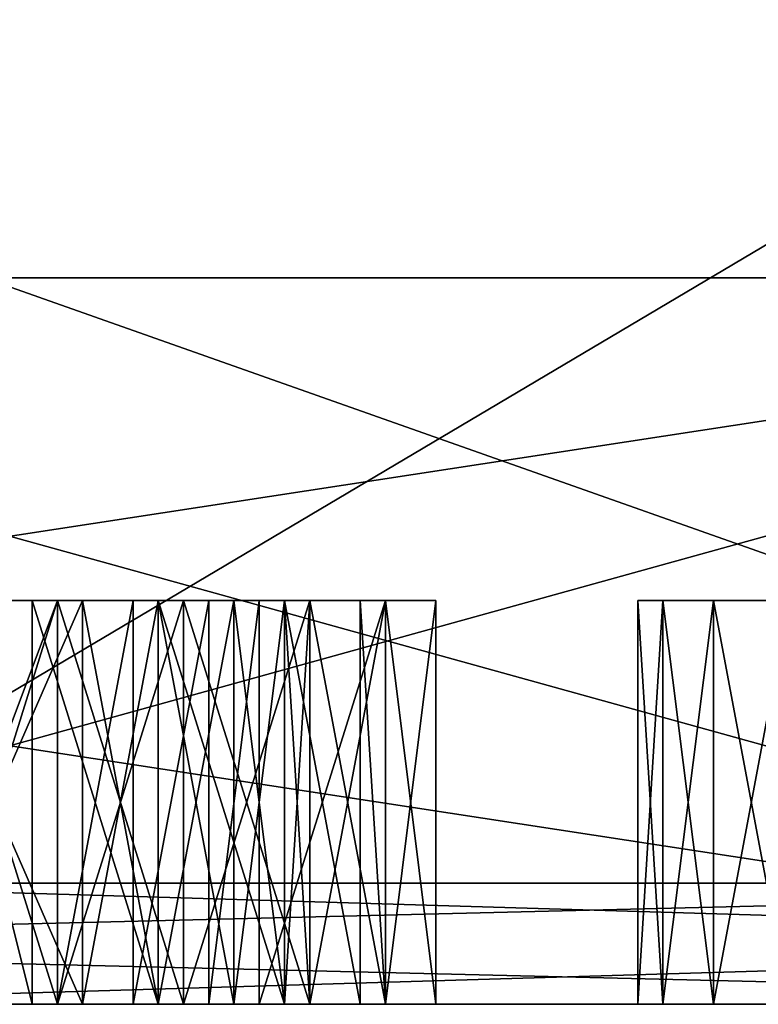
# Model space of a CAD drawing. Header units: millimetres. Extents: x -25 to 90, y -3 to 328.
# Tile 4 of 139: x -4.16 to -2.33, y -3 to -0.56. Entities that reach past the tile are written whole.
import ezdxf

# ---------------------------------------------------------------- set-up
doc = ezdxf.new("R2010")
doc.units = ezdxf.units.MM
doc.header["$LTSCALE"] = 65.185185
for name, color, linetype in [('430', 7, 'CONTINUOUS'), ('433', 7, 'CONTINUOUS'), ('436', 7, 'CONTINUOUS'), ('437', 7, 'CONTINUOUS'), ('438', 7, 'CONTINUOUS'), ('443', 7, 'CONTINUOUS'), ('444', 7, 'CONTINUOUS'), ('445', 7, 'CONTINUOUS'), ('446', 7, 'CONTINUOUS'), ('447', 7, 'CONTINUOUS'), ('448', 7, 'CONTINUOUS'), ('451', 7, 'CONTINUOUS'), ('452', 7, 'CONTINUOUS'), ('453', 7, 'CONTINUOUS'), ('454', 7, 'CONTINUOUS'), ('455', 7, 'CONTINUOUS'), ('456', 7, 'CONTINUOUS'), ('457', 7, 'CONTINUOUS'), ('458', 7, 'CONTINUOUS'), ('459', 7, 'CONTINUOUS'), ('468', 7, 'CONTINUOUS'), ('469', 7, 'CONTINUOUS'), ('470', 7, 'CONTINUOUS'), ('471', 7, 'CONTINUOUS'), ('472', 7, 'CONTINUOUS'), ('473', 7, 'CONTINUOUS'), ('474', 7, 'CONTINUOUS'), ('475', 7, 'CONTINUOUS'), ('476', 7, 'CONTINUOUS'), ('477', 7, 'CONTINUOUS'), ('489', 7, 'CONTINUOUS'), ('490', 7, 'CONTINUOUS'), ('491', 7, 'CONTINUOUS'), ('492', 7, 'CONTINUOUS'), ('493', 7, 'CONTINUOUS'), ('494', 7, 'CONTINUOUS'), ('495', 7, 'CONTINUOUS'), ('496', 7, 'CONTINUOUS'), ('497', 7, 'CONTINUOUS'), ('498', 7, 'CONTINUOUS'), ('499', 7, 'CONTINUOUS'), ('500', 7, 'CONTINUOUS'), ('501', 7, 'CONTINUOUS'), ('502', 7, 'CONTINUOUS'), ('512', 7, 'CONTINUOUS'), ('513', 7, 'CONTINUOUS'), ('514', 7, 'CONTINUOUS'), ('515', 7, 'CONTINUOUS'), ('540', 7, 'CONTINUOUS'), ('541', 7, 'CONTINUOUS'), ('542', 7, 'CONTINUOUS'), ('543', 7, 'CONTINUOUS'), ('544', 7, 'CONTINUOUS'), ('545', 7, 'CONTINUOUS'), ('546', 7, 'CONTINUOUS'), ('749', 7, 'CONTINUOUS'), ('753', 7, 'CONTINUOUS')]:
    doc.layers.add(name, color=color, linetype=linetype)

msp = doc.modelspace()

# ---------------------------------------------------------------- linework, layer by layer
at = {"layer": '430', "linetype": 'CONTINUOUS'}
for points in [[(0, -3, 24.6), (-12.3004, -3, 21.304), (0, -3, 23.5), (0, -3, 24.6)], [(0, -3, 23.5), (-12.3004, -3, 21.304), (-11.75, -3, 20.3516), (0, -3, 23.5)], [(-12.3004, -3, -21.304), (0, -3, -24.6), (0, -3, -23.5), (-12.3004, -3, -21.304)], [(-11.75, -3, -20.3516), (-12.3004, -3, -21.304), (0, -3, -23.5), (-11.75, -3, -20.3516)]]:
    msp.add_3dface(points, dxfattribs=at)
at = {"layer": '433', "linetype": 'CONTINUOUS'}
for points in [[(-4.9749, 3.2, 15.3121), (4.9749, 3.2, 15.3121), (-4.9749, -2.7, 15.3121), (-4.9749, 3.2, 15.3121)], [(-4.9749, -2.7, 15.3121), (4.9749, 3.2, 15.3121), (4.9749, -2.7, 15.3121), (-4.9749, -2.7, 15.3121)]]:
    msp.add_3dface(points, dxfattribs=at)
at = {"layer": '436', "linetype": 'CONTINUOUS'}
for points in [[(-12.45, -2.7, 21.564), (0, -2.7, 24.9), (-12.45, 1.7, 21.564), (-12.45, -2.7, 21.564)], [(-12.45, 1.7, 21.564), (0, -2.7, 24.9), (0, 1.7, 24.9), (-12.45, 1.7, 21.564)]]:
    msp.add_3dface(points, dxfattribs=at)
at = {"layer": '437', "linetype": 'CONTINUOUS'}
for points in [[(4.9749, 3.2, -15.3121), (-4.9749, 3.2, -15.3121), (4.9749, -2.7, -15.3121), (4.9749, 3.2, -15.3121)], [(4.9749, -2.7, -15.3121), (-4.9749, 3.2, -15.3121), (-4.9749, -2.7, -15.3121), (4.9749, -2.7, -15.3121)]]:
    msp.add_3dface(points, dxfattribs=at)
at = {"layer": '438', "linetype": 'CONTINUOUS'}
for points in [[(0, -2.7, -24.9), (-12.45, -2.7, -21.564), (0, 1.7, -24.9), (0, -2.7, -24.9)], [(0, 1.7, -24.9), (-12.45, -2.7, -21.564), (-12.45, 1.7, -21.564), (0, 1.7, -24.9)]]:
    msp.add_3dface(points, dxfattribs=at)
at = {"layer": '443', "linetype": 'CONTINUOUS'}
for points in [[(0, -3, 23.5), (-11.75, -3, 20.3516), (0, -1.2, 23.5), (0, -3, 23.5)], [(0, -1.2, 23.5), (-11.75, -3, 20.3516), (-11.75, -1.2, 20.3516), (0, -1.2, 23.5)]]:
    msp.add_3dface(points, dxfattribs=at)
at = {"layer": '444', "linetype": 'CONTINUOUS'}
for points in [[(0, -1.2, 23.5), (-11.75, -1.2, 20.3516), (0, -1.2, 21), (0, -1.2, 23.5)], [(0, -1.2, 21), (-11.75, -1.2, 20.3516), (-6.4893, -1.2, 19.9722), (0, -1.2, 21)], [(-11.75, -1.2, -20.3516), (0, -1.2, -23.5), (0, -1.2, -21), (-11.75, -1.2, -20.3516)], [(-6.4893, -1.2, -19.9722), (-11.75, -1.2, -20.3516), (0, -1.2, -21), (-6.4893, -1.2, -19.9722)]]:
    msp.add_3dface(points, dxfattribs=at)
at = {"layer": '445', "linetype": 'CONTINUOUS'}
for points in [[(0, -1.2, 21), (-6.4893, -1.2, 19.9722), (0, -3, 21), (0, -1.2, 21)], [(0, -3, 21), (-6.4893, -1.2, 19.9722), (-6.4893, -3, 19.9722), (0, -3, 21)]]:
    msp.add_3dface(points, dxfattribs=at)
at = {"layer": '446', "linetype": 'CONTINUOUS'}
for points in [[(12.3435, -3, 16.9894), (-12.3435, -3, 16.9894), (-5.0679, -3, 15.5973), (12.3435, -3, 16.9894)], [(-4.375, -3, 17), (-12.3435, -3, 16.9894), (-4.0625, -3, 17), (-4.375, -3, 17)], [(-4.0625, -3, 17), (-12.3435, -3, 16.9894), (-1.625, -3, 17), (-4.0625, -3, 17)], [(-1.625, -3, 17), (-12.3435, -3, 16.9894), (-1.3125, -3, 17), (-1.625, -3, 17)], [(-1.3125, -3, 17), (-12.3435, -3, 16.9894), (1.0625, -3, 17), (-1.3125, -3, 17)], [(-12.3435, -3, 16.9894), (12.3435, -3, 16.9894), (1.0625, -3, 17), (-12.3435, -3, 16.9894)], [(-12.3435, -3, -16.9894), (-6.4893, -3, -19.9722), (-1.1131, -3, -17), (-12.3435, -3, -16.9894)], [(-5.0679, -3, -15.5973), (-12.3435, -3, -16.9894), (5.0679, -3, -15.5973), (-5.0679, -3, -15.5973)], [(5.0679, -3, -15.5973), (-12.3435, -3, -16.9894), (-0.0535, -3, -16.9584), (5.0679, -3, -15.5973)], [(-12.3435, -3, -16.9894), (-1.1131, -3, -17), (-0.2779, -3, -16.9792), (-12.3435, -3, -16.9894)], [(-0.0535, -3, -16.9584), (-12.3435, -3, -16.9894), (-0.1666, -3, -16.9637), (-0.0535, -3, -16.9584)], [(-0.1666, -3, -16.9637), (-12.3435, -3, -16.9894), (-0.2779, -3, -16.9792), (-0.1666, -3, -16.9637)], [(0, -3, 21), (-6.4893, -3, 19.9722), (-4.375, -3, 20), (0, -3, 21)], [(-6.4893, -3, -19.9722), (0, -3, -21), (4.4465, -3, -20), (-6.4893, -3, -19.9722)], [(5.5393, -3, -19.4972), (-6.4893, -3, -19.9722), (4.4465, -3, -19.6343), (5.5393, -3, -19.4972)], [(-6.4893, -3, -19.9722), (5.5393, -3, -19.4972), (2.8011, -3, -19.2022), (-6.4893, -3, -19.9722)], [(4.4465, -3, -19.6343), (-6.4893, -3, -19.9722), (4.4465, -3, -20), (4.4465, -3, -19.6343)], [(1.5628, -3, -19.2022), (-6.4893, -3, -19.9722), (2.8011, -3, -19.2022), (1.5628, -3, -19.2022)], [(-6.4893, -3, -19.9722), (1.5628, -3, -19.2022), (-0.3568, -3, -19.2022), (-6.4893, -3, -19.9722)], [(-1.1131, -3, -17), (-6.4893, -3, -19.9722), (-1.0954, -3, -17.0945), (-1.1131, -3, -17)], [(-1.0954, -3, -17.0945), (-6.4893, -3, -19.9722), (-1.084, -3, -17.2078), (-1.0954, -3, -17.0945)], [(-1.084, -3, -17.2078), (-6.4893, -3, -19.9722), (-1.0805, -3, -17.2968), (-1.084, -3, -17.2078)], [(-1.0805, -3, -17.2968), (-6.4893, -3, -19.9722), (-1.0798, -3, -17.3947), (-1.0805, -3, -17.2968)], [(-1.0798, -3, -17.3947), (-6.4893, -3, -19.9722), (-1.0798, -3, -18.5249), (-1.0798, -3, -17.3947)], [(-1.0798, -3, -18.5249), (-6.4893, -3, -19.9722), (-1.025, -3, -18.8583), (-1.0798, -3, -18.5249)], [(-1.025, -3, -18.8583), (-6.4893, -3, -19.9722), (-0.9001, -3, -19.0432), (-1.025, -3, -18.8583)], [(-0.9001, -3, -19.0432), (-6.4893, -3, -19.9722), (-0.7105, -3, -19.1514), (-0.9001, -3, -19.0432)], [(-0.7105, -3, -19.1514), (-6.4893, -3, -19.9722), (-0.3568, -3, -19.2022), (-0.7105, -3, -19.1514)], [(5.0679, -3, 15.5973), (12.3435, -3, 16.9894), (-5.0679, -3, 15.5973), (5.0679, -3, 15.5973)], [(-5, -3, 19.1064), (-4.375, -3, 18.9149), (-2.5625, -3, 19.1702), (-5, -3, 19.1064)], [(-4.9375, -3, 19.2979), (-5, -3, 19.1064), (-3.5625, -3, 19.2979), (-4.9375, -3, 19.2979)], [(-3.5625, -3, 19.2979), (-5, -3, 19.1064), (-3.25, -3, 19.2979), (-3.5625, -3, 19.2979)], [(-3.25, -3, 19.2979), (-5, -3, 19.1064), (-2.5625, -3, 19.1702), (-3.25, -3, 19.2979)], [(-4.8125, -3, 19.4894), (-4.9375, -3, 19.2979), (-3.6875, -3, 19.4894), (-4.8125, -3, 19.4894)], [(-3.6875, -3, 19.4894), (-4.9375, -3, 19.2979), (-3.5625, -3, 19.2979), (-3.6875, -3, 19.4894)], [(-4.625, -3, 19.617), (-4.8125, -3, 19.4894), (-3.875, -3, 19.617), (-4.625, -3, 19.617)], [(-3.875, -3, 19.617), (-4.8125, -3, 19.4894), (-3.6875, -3, 19.4894), (-3.875, -3, 19.617)], [(-4.4375, -3, 19.6809), (-4.625, -3, 19.617), (-4.0625, -3, 19.6809), (-4.4375, -3, 19.6809)], [(-4.0625, -3, 19.6809), (-4.625, -3, 19.617), (-3.875, -3, 19.617), (-4.0625, -3, 19.6809)], [(-4.125, -3, 20), (0, -3, 21), (-4.375, -3, 20), (-4.125, -3, 20)], [(-4.375, -3, 18.9149), (-4.0625, -3, 18.9149), (-2.5625, -3, 19.1702), (-4.375, -3, 18.9149)], [(0, -3, 21), (-4.125, -3, 20), (-1.625, -3, 20), (0, -3, 21)], [(-4.125, -3, 20), (-3.8125, -3, 19.9362), (-1.625, -3, 20), (-4.125, -3, 20)], [(-4.0625, -3, 18.9149), (-3.75, -3, 18.8511), (-2.5625, -3, 19.1702), (-4.0625, -3, 18.9149)], [(-3.75, -3, 17.0638), (-4.0625, -3, 17), (-1.9375, -3, 17.0638), (-3.75, -3, 17.0638)], [(-1.9375, -3, 17.0638), (-4.0625, -3, 17), (-1.625, -3, 17), (-1.9375, -3, 17.0638)], [(-3.8125, -3, 19.9362), (-3.5, -3, 19.7447), (-1.9375, -3, 19.9362), (-3.8125, -3, 19.9362)], [(-1.625, -3, 20), (-3.8125, -3, 19.9362), (-1.9375, -3, 19.9362), (-1.625, -3, 20)], [(-3.75, -3, 18.8511), (-3.4375, -3, 18.6596), (-2.625, -3, 18.7234), (-3.75, -3, 18.8511)], [(-2.5625, -3, 19.1702), (-3.75, -3, 18.8511), (-2.625, -3, 18.7234), (-2.5625, -3, 19.1702)], [(-3.4375, -3, 17.2553), (-3.75, -3, 17.0638), (-2.25, -3, 17.2553), (-3.4375, -3, 17.2553)], [(-2.25, -3, 17.2553), (-3.75, -3, 17.0638), (-1.9375, -3, 17.0638), (-2.25, -3, 17.2553)], [(-3.5, -3, 19.7447), (-3.3125, -3, 19.4894), (-2.25, -3, 19.7447), (-3.5, -3, 19.7447)], [(-1.9375, -3, 19.9362), (-3.5, -3, 19.7447), (-2.25, -3, 19.7447), (-1.9375, -3, 19.9362)], [(-3.4375, -3, 18.6596), (-3.25, -3, 18.4681), (-2.625, -3, 18.7234), (-3.4375, -3, 18.6596)], [(-3.25, -3, 17.5106), (-3.4375, -3, 17.2553), (-2.4375, -3, 17.5106), (-3.25, -3, 17.5106)], [(-2.4375, -3, 17.5106), (-3.4375, -3, 17.2553), (-2.25, -3, 17.2553), (-2.4375, -3, 17.5106)], [(-3.3125, -3, 19.4894), (-3.25, -3, 19.2979), (-2.4375, -3, 19.4894), (-3.3125, -3, 19.4894)], [(-2.25, -3, 19.7447), (-3.3125, -3, 19.4894), (-2.4375, -3, 19.4894), (-2.25, -3, 19.7447)], [(-3.25, -3, 18.4681), (-3.125, -3, 18.1489), (-2.625, -3, 18.2766), (-3.25, -3, 18.4681)], [(-2.625, -3, 18.7234), (-3.25, -3, 18.4681), (-2.625, -3, 18.2766), (-2.625, -3, 18.7234)], [(-2.4375, -3, 19.4894), (-3.25, -3, 19.2979), (-2.5625, -3, 19.1702), (-2.4375, -3, 19.4894)], [(-3.125, -3, 17.8298), (-3.25, -3, 17.5106), (-2.5625, -3, 17.8298), (-3.125, -3, 17.8298)], [(-2.5625, -3, 17.8298), (-3.25, -3, 17.5106), (-2.4375, -3, 17.5106), (-2.5625, -3, 17.8298)], [(-3.125, -3, 18.1489), (-3.125, -3, 17.8298), (-2.625, -3, 18.2766), (-3.125, -3, 18.1489)], [(-2.625, -3, 18.2766), (-3.125, -3, 17.8298), (-2.5625, -3, 17.8298), (-2.625, -3, 18.2766)]]:
    msp.add_3dface(points, dxfattribs=at)
at = {"layer": '447', "linetype": 'CONTINUOUS'}
for points in [[(-11.75, -3, -20.3516), (0, -3, -23.5), (-11.75, -1.2, -20.3516), (-11.75, -3, -20.3516)], [(0, -3, -23.5), (0, -1.2, -23.5), (-11.75, -1.2, -20.3516), (0, -3, -23.5)]]:
    msp.add_3dface(points, dxfattribs=at)
at = {"layer": '448', "linetype": 'CONTINUOUS'}
for points in [[(-6.4893, -1.2, -19.9722), (0, -1.2, -21), (-6.4893, -3, -19.9722), (-6.4893, -1.2, -19.9722)], [(0, -1.2, -21), (0, -3, -21), (-6.4893, -3, -19.9722), (0, -1.2, -21)]]:
    msp.add_3dface(points, dxfattribs=at)
at = {"layer": '451', "linetype": 'CONTINUOUS'}
for points in [[(-4.9749, -2.7, -15.3121), (-5.0679, -3, -15.5973), (5.0679, -3, -15.5973), (-4.9749, -2.7, -15.3121)], [(4.9749, -2.7, -15.3121), (-4.9749, -2.7, -15.3121), (5.0679, -3, -15.5973), (4.9749, -2.7, -15.3121)]]:
    msp.add_3dface(points, dxfattribs=at)
at = {"layer": '452', "linetype": 'CONTINUOUS'}
for points in [[(-4.9749, -2.7, 15.3121), (4.9749, -2.7, 15.3121), (-5.0679, -3, 15.5973), (-4.9749, -2.7, 15.3121)], [(4.9749, -2.7, 15.3121), (5.0679, -3, 15.5973), (-5.0679, -3, 15.5973), (4.9749, -2.7, 15.3121)]]:
    msp.add_3dface(points, dxfattribs=at)
at = {"layer": '453', "linetype": 'CONTINUOUS'}
for points in [[(-12.3004, -3, 21.304), (0, -3, 24.6), (-12.45, -2.7, 21.564), (-12.3004, -3, 21.304)], [(0, -3, 24.6), (0, -2.7, 24.9), (-12.45, -2.7, 21.564), (0, -3, 24.6)]]:
    msp.add_3dface(points, dxfattribs=at)
at = {"layer": '454', "linetype": 'CONTINUOUS'}
for points in [[(-12.3004, -3, -21.304), (-12.45, -2.7, -21.564), (0, -2.7, -24.9), (-12.3004, -3, -21.304)], [(0, -3, -24.6), (-12.3004, -3, -21.304), (0, -2.7, -24.9), (0, -3, -24.6)]]:
    msp.add_3dface(points, dxfattribs=at)
at = {"layer": '455', "linetype": 'CONTINUOUS'}
for points in [[(-4.6875, -2, 18.8511), (-5.0625, -2, 18.5957), (-3.75, -2, 18.8511), (-4.6875, -2, 18.8511)], [(-3.75, -2, 18.8511), (-5.0625, -2, 18.5957), (-3.4375, -2, 18.6596), (-3.75, -2, 18.8511)], [(-3.4375, -2, 18.6596), (-5.0625, -2, 18.5957), (-4.4375, -2, 18.5957), (-3.4375, -2, 18.6596)], [(-4.6875, -2, 17.0638), (-3.4375, -2, 17.2553), (-5, -2, 17.2553), (-4.6875, -2, 17.0638)], [(-5, -2, 17.2553), (-3.4375, -2, 17.2553), (-4, -2, 17.3191), (-5, -2, 17.2553)], [(-4.4375, -2, 17.3191), (-5, -2, 17.2553), (-4, -2, 17.3191), (-4.4375, -2, 17.3191)], [(-4.6875, -2, 19.9362), (-5, -2, 19.7447), (-3.8125, -2, 19.9362), (-4.6875, -2, 19.9362)], [(-3.8125, -2, 19.9362), (-5, -2, 19.7447), (-3.5, -2, 19.7447), (-3.8125, -2, 19.9362)], [(-3.5, -2, 19.7447), (-5, -2, 19.7447), (-4.4375, -2, 19.6809), (-3.5, -2, 19.7447)], [(-3.75, -2, 17.0638), (-3.4375, -2, 17.2553), (-4.6875, -2, 17.0638), (-3.75, -2, 17.0638)], [(-4.375, -2, 17), (-3.75, -2, 17.0638), (-4.6875, -2, 17.0638), (-4.375, -2, 17)], [(-4.375, -2, 20), (-4.6875, -2, 19.9362), (-4.125, -2, 20), (-4.375, -2, 20)], [(-4.125, -2, 20), (-4.6875, -2, 19.9362), (-3.8125, -2, 19.9362), (-4.125, -2, 20)], [(-4.375, -2, 18.9149), (-4.6875, -2, 18.8511), (-4.0625, -2, 18.9149), (-4.375, -2, 18.9149)], [(-4.0625, -2, 18.9149), (-4.6875, -2, 18.8511), (-3.75, -2, 18.8511), (-4.0625, -2, 18.9149)], [(-4.0625, -2, 19.6809), (-3.5, -2, 19.7447), (-4.4375, -2, 19.6809), (-4.0625, -2, 19.6809)], [(-4, -2, 18.5957), (-3.4375, -2, 18.6596), (-4.4375, -2, 18.5957), (-4, -2, 18.5957)], [(-4.0625, -2, 17), (-3.75, -2, 17.0638), (-4.375, -2, 17), (-4.0625, -2, 17)], [(-3.875, -2, 19.617), (-3.5, -2, 19.7447), (-4.0625, -2, 19.6809), (-3.875, -2, 19.617)], [(-3.4375, -2, 17.2553), (-3.25, -2, 17.5106), (-4, -2, 17.3191), (-3.4375, -2, 17.2553)], [(-4, -2, 17.3191), (-3.25, -2, 17.5106), (-3.8125, -2, 17.383), (-4, -2, 17.3191)], [(-3.8125, -2, 18.5319), (-3.4375, -2, 18.6596), (-4, -2, 18.5957), (-3.8125, -2, 18.5319)], [(-3.6875, -2, 19.4894), (-3.5, -2, 19.7447), (-3.875, -2, 19.617), (-3.6875, -2, 19.4894)], [(-3.25, -2, 18.4681), (-3.4375, -2, 18.6596), (-3.8125, -2, 18.5319), (-3.25, -2, 18.4681)], [(-3.625, -2, 18.4043), (-3.25, -2, 18.4681), (-3.8125, -2, 18.5319), (-3.625, -2, 18.4043)], [(-3.8125, -2, 17.383), (-3.25, -2, 17.5106), (-3.625, -2, 17.5106), (-3.8125, -2, 17.383)], [(-3.3125, -2, 19.4894), (-3.5, -2, 19.7447), (-3.6875, -2, 19.4894), (-3.3125, -2, 19.4894)], [(-3.5625, -2, 19.2979), (-3.3125, -2, 19.4894), (-3.6875, -2, 19.4894), (-3.5625, -2, 19.2979)], [(-3.5, -2, 18.2766), (-3.25, -2, 18.4681), (-3.625, -2, 18.4043), (-3.5, -2, 18.2766)], [(-3.25, -2, 17.5106), (-3.125, -2, 17.8298), (-3.625, -2, 17.5106), (-3.25, -2, 17.5106)], [(-3.625, -2, 17.5106), (-3.125, -2, 17.8298), (-3.5, -2, 17.7021), (-3.625, -2, 17.5106)], [(-3.25, -2, 19.2979), (-3.3125, -2, 19.4894), (-3.5625, -2, 19.2979), (-3.25, -2, 19.2979)], [(-3.125, -2, 18.1489), (-3.25, -2, 18.4681), (-3.5, -2, 18.2766), (-3.125, -2, 18.1489)], [(-3.125, -2, 18.1489), (-3.5, -2, 18.2766), (-3.4375, -2, 18.0851), (-3.125, -2, 18.1489)], [(-3.5, -2, 17.7021), (-3.125, -2, 17.8298), (-3.4375, -2, 17.8936), (-3.5, -2, 17.7021)], [(-3.125, -2, 17.8298), (-3.125, -2, 18.1489), (-3.4375, -2, 17.8936), (-3.125, -2, 17.8298)], [(-3.4375, -2, 17.8936), (-3.125, -2, 18.1489), (-3.4375, -2, 18.0851), (-3.4375, -2, 17.8936)]]:
    msp.add_3dface(points, dxfattribs=at)
at = {"layer": '456', "linetype": 'CONTINUOUS'}
for points in [[(-3.25, -3, 18.4681), (-3.4375, -3, 18.6596), (-3.4375, -2, 18.6596), (-3.25, -3, 18.4681)], [(-3.25, -2, 18.4681), (-3.25, -3, 18.4681), (-3.4375, -2, 18.6596), (-3.25, -2, 18.4681)]]:
    msp.add_3dface(points, dxfattribs=at)
at = {"layer": '457', "linetype": 'CONTINUOUS'}
for points in [[(-3.4375, -3, 18.6596), (-3.75, -3, 18.8511), (-3.75, -2, 18.8511), (-3.4375, -3, 18.6596)], [(-3.4375, -3, 18.6596), (-3.75, -2, 18.8511), (-3.4375, -2, 18.6596), (-3.4375, -3, 18.6596)]]:
    msp.add_3dface(points, dxfattribs=at)
at = {"layer": '458', "linetype": 'CONTINUOUS'}
for points in [[(-3.75, -3, 18.8511), (-4.0625, -3, 18.9149), (-4.0625, -2, 18.9149), (-3.75, -3, 18.8511)], [(-3.75, -3, 18.8511), (-4.0625, -2, 18.9149), (-3.75, -2, 18.8511), (-3.75, -3, 18.8511)]]:
    msp.add_3dface(points, dxfattribs=at)
at = {"layer": '459', "linetype": 'CONTINUOUS'}
for points in [[(-4.0625, -3, 18.9149), (-4.375, -3, 18.9149), (-4.375, -2, 18.9149), (-4.0625, -3, 18.9149)], [(-4.0625, -3, 18.9149), (-4.375, -2, 18.9149), (-4.0625, -2, 18.9149), (-4.0625, -3, 18.9149)]]:
    msp.add_3dface(points, dxfattribs=at)
at = {"layer": '468', "linetype": 'CONTINUOUS'}
for points in [[(-4.4375, -3, 19.6809), (-4.0625, -3, 19.6809), (-4.0625, -2, 19.6809), (-4.4375, -3, 19.6809)], [(-4.4375, -3, 19.6809), (-4.0625, -2, 19.6809), (-4.4375, -2, 19.6809), (-4.4375, -3, 19.6809)]]:
    msp.add_3dface(points, dxfattribs=at)
at = {"layer": '469', "linetype": 'CONTINUOUS'}
for points in [[(-4.0625, -3, 19.6809), (-3.875, -3, 19.617), (-3.875, -2, 19.617), (-4.0625, -3, 19.6809)], [(-4.0625, -3, 19.6809), (-3.875, -2, 19.617), (-4.0625, -2, 19.6809), (-4.0625, -3, 19.6809)]]:
    msp.add_3dface(points, dxfattribs=at)
at = {"layer": '470', "linetype": 'CONTINUOUS'}
for points in [[(-3.875, -3, 19.617), (-3.6875, -3, 19.4894), (-3.6875, -2, 19.4894), (-3.875, -3, 19.617)], [(-3.875, -3, 19.617), (-3.6875, -2, 19.4894), (-3.875, -2, 19.617), (-3.875, -3, 19.617)]]:
    msp.add_3dface(points, dxfattribs=at)
at = {"layer": '471', "linetype": 'CONTINUOUS'}
for points in [[(-3.6875, -3, 19.4894), (-3.5625, -3, 19.2979), (-3.5625, -2, 19.2979), (-3.6875, -3, 19.4894)], [(-3.6875, -3, 19.4894), (-3.5625, -2, 19.2979), (-3.6875, -2, 19.4894), (-3.6875, -3, 19.4894)]]:
    msp.add_3dface(points, dxfattribs=at)
at = {"layer": '472', "linetype": 'CONTINUOUS'}
for points in [[(-3.5625, -3, 19.2979), (-3.25, -3, 19.2979), (-3.25, -2, 19.2979), (-3.5625, -3, 19.2979)], [(-3.5625, -3, 19.2979), (-3.25, -2, 19.2979), (-3.5625, -2, 19.2979), (-3.5625, -3, 19.2979)]]:
    msp.add_3dface(points, dxfattribs=at)
at = {"layer": '473', "linetype": 'CONTINUOUS'}
for points in [[(-3.25, -3, 19.2979), (-3.3125, -3, 19.4894), (-3.3125, -2, 19.4894), (-3.25, -3, 19.2979)], [(-3.25, -3, 19.2979), (-3.3125, -2, 19.4894), (-3.25, -2, 19.2979), (-3.25, -3, 19.2979)]]:
    msp.add_3dface(points, dxfattribs=at)
at = {"layer": '474', "linetype": 'CONTINUOUS'}
for points in [[(-3.3125, -3, 19.4894), (-3.5, -3, 19.7447), (-3.5, -2, 19.7447), (-3.3125, -3, 19.4894)], [(-3.3125, -3, 19.4894), (-3.5, -2, 19.7447), (-3.3125, -2, 19.4894), (-3.3125, -3, 19.4894)]]:
    msp.add_3dface(points, dxfattribs=at)
at = {"layer": '475', "linetype": 'CONTINUOUS'}
for points in [[(-3.5, -3, 19.7447), (-3.8125, -3, 19.9362), (-3.8125, -2, 19.9362), (-3.5, -3, 19.7447)], [(-3.5, -3, 19.7447), (-3.8125, -2, 19.9362), (-3.5, -2, 19.7447), (-3.5, -3, 19.7447)]]:
    msp.add_3dface(points, dxfattribs=at)
at = {"layer": '476', "linetype": 'CONTINUOUS'}
for points in [[(-3.8125, -3, 19.9362), (-4.125, -3, 20), (-4.125, -2, 20), (-3.8125, -3, 19.9362)], [(-3.8125, -3, 19.9362), (-4.125, -2, 20), (-3.8125, -2, 19.9362), (-3.8125, -3, 19.9362)]]:
    msp.add_3dface(points, dxfattribs=at)
at = {"layer": '477', "linetype": 'CONTINUOUS'}
for points in [[(-4.125, -3, 20), (-4.375, -3, 20), (-4.375, -2, 20), (-4.125, -3, 20)], [(-4.125, -3, 20), (-4.375, -2, 20), (-4.125, -2, 20), (-4.125, -3, 20)]]:
    msp.add_3dface(points, dxfattribs=at)
at = {"layer": '489', "linetype": 'CONTINUOUS'}
for points in [[(-4.375, -3, 17), (-4.0625, -3, 17), (-4.0625, -2, 17), (-4.375, -3, 17)], [(-4.375, -3, 17), (-4.0625, -2, 17), (-4.375, -2, 17), (-4.375, -3, 17)]]:
    msp.add_3dface(points, dxfattribs=at)
at = {"layer": '490', "linetype": 'CONTINUOUS'}
for points in [[(-4.0625, -3, 17), (-3.75, -3, 17.0638), (-3.75, -2, 17.0638), (-4.0625, -3, 17)], [(-4.0625, -3, 17), (-3.75, -2, 17.0638), (-4.0625, -2, 17), (-4.0625, -3, 17)]]:
    msp.add_3dface(points, dxfattribs=at)
at = {"layer": '491', "linetype": 'CONTINUOUS'}
for points in [[(-3.75, -3, 17.0638), (-3.4375, -3, 17.2553), (-3.4375, -2, 17.2553), (-3.75, -3, 17.0638)], [(-3.75, -3, 17.0638), (-3.4375, -2, 17.2553), (-3.75, -2, 17.0638), (-3.75, -3, 17.0638)]]:
    msp.add_3dface(points, dxfattribs=at)
at = {"layer": '492', "linetype": 'CONTINUOUS'}
for points in [[(-3.4375, -3, 17.2553), (-3.25, -3, 17.5106), (-3.25, -2, 17.5106), (-3.4375, -3, 17.2553)], [(-3.4375, -3, 17.2553), (-3.25, -2, 17.5106), (-3.4375, -2, 17.2553), (-3.4375, -3, 17.2553)]]:
    msp.add_3dface(points, dxfattribs=at)
at = {"layer": '493', "linetype": 'CONTINUOUS'}
for points in [[(-3.25, -3, 17.5106), (-3.125, -3, 17.8298), (-3.125, -2, 17.8298), (-3.25, -3, 17.5106)], [(-3.25, -3, 17.5106), (-3.125, -2, 17.8298), (-3.25, -2, 17.5106), (-3.25, -3, 17.5106)]]:
    msp.add_3dface(points, dxfattribs=at)
at = {"layer": '494', "linetype": 'CONTINUOUS'}
for points in [[(-3.125, -3, 17.8298), (-3.125, -3, 18.1489), (-3.125, -2, 18.1489), (-3.125, -3, 17.8298)], [(-3.125, -3, 17.8298), (-3.125, -2, 18.1489), (-3.125, -2, 17.8298), (-3.125, -3, 17.8298)]]:
    msp.add_3dface(points, dxfattribs=at)
at = {"layer": '495', "linetype": 'CONTINUOUS'}
for points in [[(-3.125, -3, 18.1489), (-3.25, -3, 18.4681), (-3.25, -2, 18.4681), (-3.125, -3, 18.1489)], [(-3.125, -3, 18.1489), (-3.25, -2, 18.4681), (-3.125, -2, 18.1489), (-3.125, -3, 18.1489)]]:
    msp.add_3dface(points, dxfattribs=at)
at = {"layer": '496', "linetype": 'CONTINUOUS'}
for points in [[(-3.4375, -2, 18.0851), (-3.5, -2, 18.2766), (-3.5, -3, 18.2766), (-3.4375, -2, 18.0851)], [(-3.4375, -2, 18.0851), (-3.5, -3, 18.2766), (-3.4375, -3, 18.0851), (-3.4375, -2, 18.0851)]]:
    msp.add_3dface(points, dxfattribs=at)
at = {"layer": '497', "linetype": 'CONTINUOUS'}
for points in [[(-3.4375, -2, 17.8936), (-3.4375, -2, 18.0851), (-3.4375, -3, 18.0851), (-3.4375, -2, 17.8936)], [(-3.4375, -2, 17.8936), (-3.4375, -3, 18.0851), (-3.4375, -3, 17.8936), (-3.4375, -2, 17.8936)]]:
    msp.add_3dface(points, dxfattribs=at)
at = {"layer": '498', "linetype": 'CONTINUOUS'}
for points in [[(-3.5, -2, 17.7021), (-3.4375, -2, 17.8936), (-3.4375, -3, 17.8936), (-3.5, -2, 17.7021)], [(-3.5, -2, 17.7021), (-3.4375, -3, 17.8936), (-3.5, -3, 17.7021), (-3.5, -2, 17.7021)]]:
    msp.add_3dface(points, dxfattribs=at)
at = {"layer": '499', "linetype": 'CONTINUOUS'}
for points in [[(-3.625, -2, 17.5106), (-3.5, -2, 17.7021), (-3.5, -3, 17.7021), (-3.625, -2, 17.5106)], [(-3.625, -2, 17.5106), (-3.5, -3, 17.7021), (-3.625, -3, 17.5106), (-3.625, -2, 17.5106)]]:
    msp.add_3dface(points, dxfattribs=at)
at = {"layer": '500', "linetype": 'CONTINUOUS'}
for points in [[(-3.8125, -2, 17.383), (-3.625, -2, 17.5106), (-3.625, -3, 17.5106), (-3.8125, -2, 17.383)], [(-3.8125, -2, 17.383), (-3.625, -3, 17.5106), (-3.8125, -3, 17.383), (-3.8125, -2, 17.383)]]:
    msp.add_3dface(points, dxfattribs=at)
at = {"layer": '501', "linetype": 'CONTINUOUS'}
for points in [[(-4, -2, 17.3191), (-3.8125, -2, 17.383), (-3.8125, -3, 17.383), (-4, -2, 17.3191)], [(-4, -2, 17.3191), (-3.8125, -3, 17.383), (-4, -3, 17.3191), (-4, -2, 17.3191)]]:
    msp.add_3dface(points, dxfattribs=at)
at = {"layer": '502', "linetype": 'CONTINUOUS'}
for points in [[(-4.4375, -2, 17.3191), (-4, -2, 17.3191), (-4, -3, 17.3191), (-4.4375, -2, 17.3191)], [(-4.4375, -2, 17.3191), (-4, -3, 17.3191), (-4.4375, -3, 17.3191), (-4.4375, -2, 17.3191)]]:
    msp.add_3dface(points, dxfattribs=at)
at = {"layer": '512', "linetype": 'CONTINUOUS'}
for points in [[(-4, -2, 18.5957), (-4.4375, -2, 18.5957), (-4.4375, -3, 18.5957), (-4, -2, 18.5957)], [(-4, -2, 18.5957), (-4.4375, -3, 18.5957), (-4, -3, 18.5957), (-4, -2, 18.5957)]]:
    msp.add_3dface(points, dxfattribs=at)
at = {"layer": '513', "linetype": 'CONTINUOUS'}
for points in [[(-3.8125, -2, 18.5319), (-4, -2, 18.5957), (-4, -3, 18.5957), (-3.8125, -2, 18.5319)], [(-3.8125, -2, 18.5319), (-4, -3, 18.5957), (-3.8125, -3, 18.5319), (-3.8125, -2, 18.5319)]]:
    msp.add_3dface(points, dxfattribs=at)
at = {"layer": '514', "linetype": 'CONTINUOUS'}
for points in [[(-3.625, -2, 18.4043), (-3.8125, -2, 18.5319), (-3.8125, -3, 18.5319), (-3.625, -2, 18.4043)], [(-3.625, -2, 18.4043), (-3.8125, -3, 18.5319), (-3.625, -3, 18.4043), (-3.625, -2, 18.4043)]]:
    msp.add_3dface(points, dxfattribs=at)
at = {"layer": '515', "linetype": 'CONTINUOUS'}
for points in [[(-3.5, -2, 18.2766), (-3.625, -2, 18.4043), (-3.625, -3, 18.4043), (-3.5, -2, 18.2766)], [(-3.5, -3, 18.2766), (-3.5, -2, 18.2766), (-3.625, -3, 18.4043), (-3.5, -3, 18.2766)]]:
    msp.add_3dface(points, dxfattribs=at)
at = {"layer": '540', "linetype": 'CONTINUOUS'}
for points in [[(-2.25, -3, 19.7447), (-2.4375, -3, 19.4894), (-2.4375, -2, 19.4894), (-2.25, -3, 19.7447)], [(-2.25, -2, 19.7447), (-2.25, -3, 19.7447), (-2.4375, -2, 19.4894), (-2.25, -2, 19.7447)]]:
    msp.add_3dface(points, dxfattribs=at)
at = {"layer": '541', "linetype": 'CONTINUOUS'}
for points in [[(-2.4375, -3, 19.4894), (-2.5625, -3, 19.1702), (-2.5625, -2, 19.1702), (-2.4375, -3, 19.4894)], [(-2.4375, -2, 19.4894), (-2.4375, -3, 19.4894), (-2.5625, -2, 19.1702), (-2.4375, -2, 19.4894)]]:
    msp.add_3dface(points, dxfattribs=at)
at = {"layer": '542', "linetype": 'CONTINUOUS'}
for points in [[(-2.5625, -3, 19.1702), (-2.625, -3, 18.7234), (-2.625, -2, 18.7234), (-2.5625, -3, 19.1702)], [(-2.5625, -2, 19.1702), (-2.5625, -3, 19.1702), (-2.625, -2, 18.7234), (-2.5625, -2, 19.1702)]]:
    msp.add_3dface(points, dxfattribs=at)
at = {"layer": '543', "linetype": 'CONTINUOUS'}
for points in [[(-2.625, -3, 18.7234), (-2.625, -3, 18.2766), (-2.625, -2, 18.2766), (-2.625, -3, 18.7234)], [(-2.625, -2, 18.7234), (-2.625, -3, 18.7234), (-2.625, -2, 18.2766), (-2.625, -2, 18.7234)]]:
    msp.add_3dface(points, dxfattribs=at)
at = {"layer": '544', "linetype": 'CONTINUOUS'}
for points in [[(-2.625, -3, 18.2766), (-2.5625, -3, 17.8298), (-2.5625, -2, 17.8298), (-2.625, -3, 18.2766)], [(-2.625, -2, 18.2766), (-2.625, -3, 18.2766), (-2.5625, -2, 17.8298), (-2.625, -2, 18.2766)]]:
    msp.add_3dface(points, dxfattribs=at)
at = {"layer": '545', "linetype": 'CONTINUOUS'}
for points in [[(-2.5625, -3, 17.8298), (-2.4375, -3, 17.5106), (-2.4375, -2, 17.5106), (-2.5625, -3, 17.8298)], [(-2.5625, -2, 17.8298), (-2.5625, -3, 17.8298), (-2.4375, -2, 17.5106), (-2.5625, -2, 17.8298)]]:
    msp.add_3dface(points, dxfattribs=at)
at = {"layer": '546', "linetype": 'CONTINUOUS'}
for points in [[(-2.4375, -3, 17.5106), (-2.25, -3, 17.2553), (-2.25, -2, 17.2553), (-2.4375, -3, 17.5106)], [(-2.4375, -2, 17.5106), (-2.4375, -3, 17.5106), (-2.25, -2, 17.2553), (-2.4375, -2, 17.5106)]]:
    msp.add_3dface(points, dxfattribs=at)
at = {"layer": '749', "linetype": 'CONTINUOUS'}
for points in [[(-4.4375, -3, 17.3191), (-4, -3, 17.3191), (-4.4375, -3, 18.5957), (-4.4375, -3, 17.3191)], [(-4.4375, -3, 18.5957), (-4, -3, 17.3191), (-4, -3, 18.5957), (-4.4375, -3, 18.5957)], [(-4, -3, 17.3191), (-3.8125, -3, 17.383), (-4, -3, 18.5957), (-4, -3, 17.3191)], [(-4, -3, 18.5957), (-3.8125, -3, 17.383), (-3.8125, -3, 18.5319), (-4, -3, 18.5957)], [(-3.8125, -3, 17.383), (-3.625, -3, 17.5106), (-3.8125, -3, 18.5319), (-3.8125, -3, 17.383)], [(-3.8125, -3, 18.5319), (-3.625, -3, 17.5106), (-3.625, -3, 18.4043), (-3.8125, -3, 18.5319)], [(-3.5, -3, 17.7021), (-3.5, -3, 18.2766), (-3.625, -3, 18.4043), (-3.5, -3, 17.7021)], [(-3.625, -3, 17.5106), (-3.5, -3, 17.7021), (-3.625, -3, 18.4043), (-3.625, -3, 17.5106)], [(-3.4375, -3, 18.0851), (-3.5, -3, 18.2766), (-3.4375, -3, 17.8936), (-3.4375, -3, 18.0851)], [(-3.4375, -3, 17.8936), (-3.5, -3, 18.2766), (-3.5, -3, 17.7021), (-3.4375, -3, 17.8936)]]:
    msp.add_3dface(points, dxfattribs=at)
at = {"layer": '753', "linetype": 'CONTINUOUS'}
for points in [[(-2.3125, -2, 18.5957), (-2.3125, -2, 18.7234), (-2.625, -2, 18.2766), (-2.3125, -2, 18.5957)], [(-2.625, -2, 18.2766), (-1.875, -2, 18.5319), (-2.3125, -2, 18.5957), (-2.625, -2, 18.2766)], [(-2.3125, -2, 18.7234), (-2.25, -2, 19.1064), (-2.625, -2, 18.7234), (-2.3125, -2, 18.7234)], [(-2.3125, -2, 18.7234), (-2.625, -2, 18.7234), (-2.625, -2, 18.2766), (-2.3125, -2, 18.7234)], [(-2.25, -2, 19.1064), (-2.5625, -2, 19.1702), (-2.625, -2, 18.7234), (-2.25, -2, 19.1064)], [(-2.625, -2, 18.2766), (-2.5625, -2, 17.8298), (-2.1875, -2, 18.2766), (-2.625, -2, 18.2766)], [(-2.625, -2, 18.2766), (-2.1875, -2, 18.2766), (-2.0625, -2, 18.4043), (-2.625, -2, 18.2766)], [(-2.625, -2, 18.2766), (-2.0625, -2, 18.4043), (-1.875, -2, 18.5319), (-2.625, -2, 18.2766)], [(-2.25, -2, 19.1064), (-2.1875, -2, 19.2979), (-2.5625, -2, 19.1702), (-2.25, -2, 19.1064)], [(-2.1875, -2, 19.2979), (-2.0625, -2, 19.4894), (-2.5625, -2, 19.1702), (-2.1875, -2, 19.2979)], [(-2.0625, -2, 19.4894), (-2.4375, -2, 19.4894), (-2.5625, -2, 19.1702), (-2.0625, -2, 19.4894)], [(-2.5625, -2, 17.8298), (-2.4375, -2, 17.5106), (-2.1875, -2, 17.7021), (-2.5625, -2, 17.8298)], [(-2.5625, -2, 17.8298), (-2.1875, -2, 17.7021), (-2.25, -2, 17.8936), (-2.5625, -2, 17.8298)], [(-2.5625, -2, 17.8298), (-2.25, -2, 17.8936), (-2.25, -2, 18.0851), (-2.5625, -2, 17.8298)], [(-2.5625, -2, 17.8298), (-2.25, -2, 18.0851), (-2.1875, -2, 18.2766), (-2.5625, -2, 17.8298)], [(-2.0625, -2, 19.4894), (-1.875, -2, 19.617), (-2.4375, -2, 19.4894), (-2.0625, -2, 19.4894)], [(-1.875, -2, 19.617), (-1.6875, -2, 19.6809), (-2.4375, -2, 19.4894), (-1.875, -2, 19.617)], [(-1.6875, -2, 19.6809), (-2.25, -2, 19.7447), (-2.4375, -2, 19.4894), (-1.6875, -2, 19.6809)], [(-2.4375, -2, 17.5106), (-2.25, -2, 17.2553), (-2.0625, -2, 17.5106), (-2.4375, -2, 17.5106)], [(-2.4375, -2, 17.5106), (-2.0625, -2, 17.5106), (-2.1875, -2, 17.7021), (-2.4375, -2, 17.5106)]]:
    msp.add_3dface(points, dxfattribs=at)

doc.saveas('drawing.dxf')
